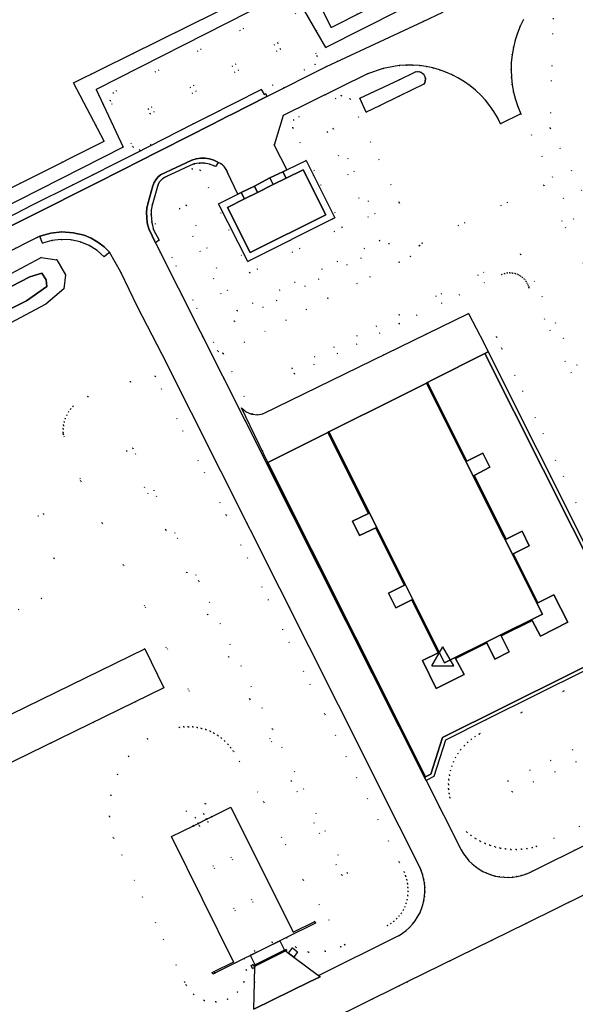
# Model space of a CAD drawing. Header units: metres. Extents: x 174791 to 179073, y 406431 to 409043.
# Tile 207 of 256: x 176948 to 177024, y 408497 to 408632. Entities that reach past the tile are written whole.
import ezdxf

# ---------------------------------------------------------------- set-up
doc = ezdxf.new("R2010")
doc.units = ezdxf.units.M
doc.linetypes.add('DOT', pattern=[6.35, 0, -6.35])
doc.layers.get('0').update_dxf_attribs({"color": 254})
for name, color, linetype in [('meetpunt_NAP-meting', 254, 'Continuous'), ('ondersteunendwaterdeel_oever_slootkant', 254, 'Continuous'), ('panden', 254, 'Continuous'), ('panden_ondergronds', 254, 'Continuous'), ('terreindeelbegroeid', 254, 'DOT'), ('terreindeelonbegroeid', 254, 'DOT'), ('waterdeel', 254, 'Continuous'), ('wegdeel_molgoot', 254, 'Continuous'), ('wegdeel_opstelplaats', 254, 'Continuous'), ('wegdeel_rijbaan', 254, 'Continuous'), ('wegdeel_voetpad', 254, 'Continuous')]:
    doc.layers.add(name, color=color, linetype=linetype)
doc.styles.add('MONOTXT', font='monotxt', dxfattribs={"height": 0.2})

# ---------------------------------------------------------------- blocks, each defined once
blk = doc.blocks.new('092')
at = {"color": 0, "linetype": 'Continuous'}
for p, q in [((-1.5, -0.862), (0, 1.732)), ((1.5, -0.862), (0, 1.732)), ((-1.5, -0.862), (1.5, -0.862))]:
    blk.add_line(p, q, dxfattribs=at)
at = {"color": 0, "linetype": 'Continuous', "style": 'MONOTXT', "width": 0.76}
blk.add_attdef('TAG00', (2, 3), '', height=2.5, dxfattribs=at)

msp = doc.modelspace()

# ---------------------------------------------------------------- linework, layer by layer
at = {"layer": 'ondersteunendwaterdeel_oever_slootkant'}
for points in [[(176888.577, 408567.987, 0), (176917.674, 408582.414, 0), (176939.273, 408593.039, 0), (176950.955, 408599.283, 0), (176953.11, 408598.956, 0), (176954.304, 408596.899, 0), (176954.075, 408594.958, 0), (176951.606, 408592.888, 0), (176934.839, 408583.985, 0), (176915.855, 408574.279, 0), (176891.654, 408562.539, 0), (176890.161, 408563.267, 0), (176888.479, 408566.472, 0)], [(176890.35, 408567.056, 0), (176890.798, 408566.051, 0), (176892.201, 408565.175, 0), (176915.737, 408576.653, 0), (176932.516, 408585.146, 0), (176948.944, 408593.342, 0), (176951.712, 408595.282, 0), (176951.658, 408596.212, 0), (176951.065, 408597.106, 0), (176949.42, 408596.636, 0), (176918.5, 408580.645, 0)]]:
    msp.add_polyline3d(points, close=True, dxfattribs=at)
at = {"layer": 'panden'}
for points in [[(176980.598, 408608.186, 0), (176982.738, 408609.254, 0), (176984.531, 408610.149, 0), (176986.842, 408611.302, 0), (176989.943, 408605.099, 0), (176979.602, 408599.939, 0), (176976.501, 408606.142, 0), (176978.812, 408607.295, 0)], [(177000, 408580.166, 0), (177003.774, 408582.055, 0), (177019.639, 408550.423, 0), (177006.238, 408543.711, 0), (177000, 408556.134, 0), (176990.365, 408575.369, 0)]]:
    msp.add_polyline3d(points, close=True, dxfattribs=at)
at = {"layer": 'panden_ondergronds'}
msp.add_polyline3d([(176976.965, 408523.973, 0), (176985.483, 408506.822, 0), (176988.439, 408508.29, 0), (176988.55, 408508.066, 0), (176984.553, 408506.082, 0), (176983.663, 408505.64, 0), (176979.66, 408503.65, 0), (176978.774, 408503.21, 0), (176974.489, 408501.082, 0), (176974.378, 408501.306, 0), (176974.654, 408501.443, 0), (176977.333, 408502.774, 0), (176977.328, 408502.784, 0), (176968.815, 408519.925, 0), (176971.813, 408521.414, 0), (176972.45, 408521.731, 0), (176973.619, 408522.311, 0), (176974.308, 408522.653, 0)], close=True, dxfattribs=at)
at = {"layer": 'terreindeelbegroeid'}
for points in [[(177000, 408635.549, 0), (176990.699, 408630.766, 0), (176986.704, 408638.713, 0), (176955.403, 408623.183, 0), (176959.596, 408615.208, 0), (176938.185, 408604.492, 0), (176937.022, 408603.905, 0), (176927.607, 408622.572, 0), (176896.548, 408607.164, 0), (176905.448, 408588.364, 0), (176904.057, 408587.706, 0), (176883.037, 408577.257, 0), (176867.159, 408570.317, 0), (176856.864, 408590.033, 0), (176871.412, 408597.476, 0), (176861.713, 408616.827, 0), (176861.956, 408616.949, 0), (176946.316, 408659.355, 0)], [(176939.21, 408602.765, 0), (176962.208, 408614.386, 0), (176958.475, 408622.289, 0), (176985.406, 408636.004, 0), (176989.971, 408628.059, 0), (177000, 408633.107, 0)], [(176984.446, 408633.492, 0), (176960.801, 408621.851, 0), (176960.408, 408620.801, 0), (176963.51, 408614.415, 0), (176964.453, 408613.992, 0), (176971.778, 408617.565, 0), (176963.831, 408613.54, 0), (176955.309, 408609.25, 0), (176949.791, 408606.472, 0), (176942.395, 408602.697, 0)], [(177006.005, 408632.888, 0), (177003.277, 408631.615, 0), (176990.033, 408625.435, 0), (176981.869, 408621.346, 0), (176981.72, 408621.713, 0), (176981.526, 408621.629, 0), (176981.2, 408622.161, 0), (176988.508, 408625.726, 0), (176988.764, 408626.853, 0), (176985.639, 408633.073, 0)], [(177058.685, 408535.304, 0), (177016.67, 408618.976, 0), (177016.267, 408619.94, 0), (177015.94, 408620.914, 0), (177015.682, 408621.91, 0), (177015.495, 408622.921, 0), (177015.381, 408623.943, 0), (177015.339, 408624.97, 0), (177015.37, 408625.998, 0), (177015.474, 408627.021, 0), (177015.65, 408628.034, 0), (177015.898, 408629.032, 0), (177016.215, 408630.009, 0), (177016.6, 408630.96, 0), (177017.052, 408631.882, 0)], [(177071.559, 408516.311, 0), (177020.677, 408616.992, 0), (177021.121, 408632.048, 0)], [(177021.121, 408632.048, 0), (177020.677, 408616.992, 0), (177071.559, 408516.311, 0)], [(177028.205, 408592.692, 0), (177019.809, 408609.17, 0), (177003.139, 408601.258, 0), (177002.8, 408600.867, 0), (177000, 408606.795, 0), (176993.291, 408620.995, 0), (176992.062, 408621.482, 0), (176985.529, 408618.139, 0), (176985.441, 408617.029, 0), (176992.196, 408603.364, 0), (176979.537, 408597.153, 0), (176972.737, 408611.23, 0), (176971.636, 408611.441, 0), (176966.906, 408609.004, 0), (176966.992, 408609.297, 0), (176967.145, 408609.58, 0), (176967.34, 408609.835, 0), (176967.573, 408610.058, 0), (176967.837, 408610.241, 0), (176968.126, 408610.381, 0), (176971.894, 408612.109, 0), (176972.608, 408612.218, 0), (176973.33, 408612.204, 0), (176974.039, 408612.068, 0), (176974.525, 408611.899, 0), (176974.888, 408611.726, 0), (176974.909, 408611.765, 0), (176975.19, 408612.296, 0), (176975.216, 408612.284, 0), (176975.51, 408612.137, 0), (176975.779, 408611.948, 0), (176976.017, 408611.722, 0), (176976.218, 408611.462, 0), (176976.378, 408611.175, 0), (176976.493, 408610.927, 0), (176977.889, 408607.935, 0), (176975.257, 408606.641, 0), (176979.264, 408598.731, 0), (176991.19, 408604.687, 0), (176987.254, 408612.584, 0), (176984.608, 408611.287, 0), (176982.867, 408614.669, 0), (176984.092, 408618.712, 0), (176995.687, 408624.446, 0), (176997.797, 408625.19, 0), (177000, 408625.583, 0), (177000.929, 408625.642, 0), (177001.86, 408625.637, 0), (177002.788, 408625.57, 0), (177003.71, 408625.441, 0), (177004.621, 408625.25, 0), (177005.517, 408624.999, 0), (177006.394, 408624.688, 0), (177007.278, 408624.304, 0), (177008.133, 408623.861, 0), (177008.955, 408623.359, 0), (177009.74, 408622.801, 0), (177010.484, 408622.19, 0), (177011.184, 408621.529, 0), (177011.836, 408620.821, 0), (177012.438, 408620.069, 0), (177012.986, 408619.277, 0), (177013.478, 408618.449, 0), (177013.911, 408617.589, 0), (177016.67, 408618.976, 0), (177058.685, 408535.304, 0), (177017.918, 408515.018, 0), (177017.359, 408514.782, 0), (177016.782, 408514.594, 0), (177016.192, 408514.456, 0), (177015.591, 408514.367, 0), (177014.986, 408514.329, 0), (177014.379, 408514.342, 0), (177013.776, 408514.406, 0), (177013.18, 408514.521, 0), (177012.596, 408514.685, 0), (177012.028, 408514.897, 0), (177011.48, 408515.157, 0), (177010.955, 408515.461, 0), (177010.458, 408515.809, 0), (177009.992, 408516.197, 0), (177009.56, 408516.623, 0), (177009.165, 408517.083, 0), (177008.81, 408517.576, 0), (177008.498, 408518.096, 0), (177003.704, 408527.6, 0), (177004.766, 408528.14, 0), (177006.354, 408533.14, 0), (177011.875, 408535.909, 0), (177032.365, 408546.12, 0), (177012.204, 408586.327, 0), (177011.606, 408587.561, 0), (177013.336, 408588.4, 0), (177014.093, 408586.822, 0), (177024.272, 408565.607, 0)], [(177024.272, 408565.607, 0), (177014.093, 408586.822, 0), (177013.336, 408588.4, 0), (177011.606, 408587.561, 0), (177009.515, 408591.588, 0), (176981.346, 408577.829, 0), (176980.552, 408577.709, 0), (176979.959, 408577.789, 0), (176975.873, 408586.12, 0), (176990.243, 408593.694, 0), (177000, 408598.633, 0), (177001.542, 408599.413, 0), (177002.8, 408600.867, 0), (177003.139, 408601.258, 0), (177019.809, 408609.17, 0), (177028.205, 408592.692, 0)], [(176941.706, 408597.62, 0), (176950.404, 408602.033, 0), (176950.792, 408602.18, 0), (176950.883, 408601.94, 0), (176951.144, 408601.257, 0), (176951.152, 408601.237, 0), (176952.415, 408601.599, 0), (176953.719, 408601.754, 0), (176955.031, 408601.697, 0), (176956.317, 408601.43, 0), (176957.518, 408600.935, 0), (176958.615, 408600.242, 0), (176959.578, 408599.37, 0), (176960.197, 408599.875, 0), (176960.341, 408599.993, 0), (176961.872, 408597.247, 0), (176964.172, 408592.501, 0), (176967.527, 408585.96, 0), (176991.688, 408537.925, 0), (177000, 408521.353, 0), (177002.869, 408515.625, 0), (177002.991, 408515.346, 0), (177003.199, 408514.775, 0), (177003.359, 408514.188, 0), (177003.468, 408513.59, 0), (177003.527, 408512.985, 0), (177003.534, 408512.377, 0), (177003.491, 408511.771, 0), (177003.397, 408511.17, 0), (177003.252, 408510.58, 0), (177003.059, 408510.003, 0), (177002.818, 408509.445, 0), (177002.53, 408508.909, 0), (177002.199, 408508.4, 0), (177001.826, 408507.92, 0), (177001.414, 408507.473, 0), (177000.966, 408507.062, 0), (177000.485, 408506.69, 0), (177000, 408506.376, 0), (176999.709, 408506.211, 0), (176988.939, 408500.899, 0), (176985.555, 408503.416, 0), (176986.092, 408504.138, 0), (176985.37, 408504.675, 0), (176984.833, 408503.953, 0), (176984.432, 408504.252, 0), (176984.612, 408504.341, 0), (176984.538, 408504.466, 0), (176984.297, 408504.346, 0), (176983.663, 408505.64, 0), (176984.553, 408506.082, 0), (176985.845, 408504.759, 0), (176987.567, 408504.081, 0), (176989.867, 408504.21, 0), (176992.008, 408504.837, 0), (176992.57, 408505.09, 0), (176998.416, 408507.736, 0), (176998.865, 408508.009, 0), (176999.286, 408508.324, 0), (176999.675, 408508.678, 0), (177000, 408509.033, 0), (177000.306, 408509.434, 0), (177000.58, 408509.871, 0), (177000.793, 408510.306, 0), (177000.961, 408510.76, 0), (177001.09, 408511.269, 0), (177001.179, 408511.826, 0), (177001.218, 408512.39, 0), (177001.208, 408512.937, 0), (177001.149, 408513.475, 0), (177001.043, 408514.005, 0), (177000.89, 408514.524, 0), (177000.691, 408515.028, 0), (177000, 408516.414, 0), (176989.82, 408536.702, 0), (176976.306, 408563.961, 0), (176966.569, 408582.992, 0), (176963.206, 408582.256, 0), (176957.365, 408580.213, 0), (176955.309, 408578.873, 0), (176954.986, 408578.504, 0), (176954.702, 408578.104, 0), (176954.46, 408577.677, 0), (176954.264, 408577.227, 0), (176954.116, 408576.76, 0), (176954.016, 408576.279, 0), (176953.966, 408575.791, 0), (176953.967, 408575.301, 0), (176953.986, 408575.056, 0), (176956.401, 408568.604, 0), (176962.243, 408557.125, 0), (176974.099, 408534.348, 0), (176973.515, 408534.578, 0), (176972.93, 408534.754, 0), (176972.331, 408534.881, 0), (176971.725, 408534.958, 0), (176971.114, 408534.983, 0), (176970.503, 408534.958, 0), (176969.896, 408534.882, 0), (176965.512, 408533.336, 0), (176962.949, 408530.937, 0), (176961.397, 408528.424, 0), (176960.501, 408525.61, 0), (176960.316, 408522.662, 0), (176960.853, 408519.758, 0), (176970.606, 408500, 0), (176970.823, 408499.56, 0), (176971.855, 408498.288, 0), (176973.282, 408497.484, 0), (176974.904, 408497.259, 0), (176976.496, 408497.646, 0), (176977.85, 408498.606, 0), (176978.75, 408500, 0), (176979.067, 408501.606, 0), (176978.774, 408503.21, 0), (176978.773, 408503.217, 0), (176979.658, 408503.655, 0), (176979.66, 408503.65, 0), (176980.267, 408502.357, 0), (176980.068, 408502.259, 0), (176979.993, 408502.413, 0), (176979.711, 408502.267, 0), (176979.919, 408501.833, 0), (176980.227, 408501.994, 0), (176980.134, 408502.128, 0), (176980.238, 408502.179, 0), (176980.188, 408500, 0), (176980.104, 408496.267, 0)], [(177030.29, 408572.993, 0), (177016.609, 408599.735, 0), (177000, 408591.432, 0), (176985.307, 408584.087, 0), (176985.684, 408583.33, 0), (177000, 408590.206, 0), (177014.067, 408596.959, 0), (177014.421, 408597.08, 0), (177014.789, 408597.152, 0), (177015.163, 408597.173, 0), (177015.536, 408597.143, 0), (177015.902, 408597.063, 0), (177016.253, 408596.934, 0), (177016.584, 408596.758, 0), (177016.888, 408596.54, 0), (177017.16, 408596.282, 0), (177017.394, 408595.989, 0), (177017.586, 408595.668, 0), (177017.732, 408595.323, 0), (177017.788, 408595.144, 0), (177042.826, 408544.513, 0)], [(177042.826, 408544.513, 0), (177017.788, 408595.144, 0), (177017.732, 408595.323, 0), (177017.586, 408595.668, 0), (177017.394, 408595.989, 0), (177017.16, 408596.282, 0), (177016.888, 408596.54, 0), (177016.584, 408596.758, 0), (177016.253, 408596.934, 0), (177015.902, 408597.063, 0), (177015.536, 408597.143, 0), (177015.163, 408597.173, 0), (177014.789, 408597.152, 0), (177014.421, 408597.08, 0), (177014.067, 408596.959, 0), (177000, 408590.206, 0), (176985.684, 408583.33, 0), (176985.307, 408584.087, 0), (177000, 408591.432, 0), (177016.609, 408599.735, 0), (177030.29, 408572.993, 0)], [(176934.907, 408524.262, 0), (176967.763, 408540.291, 0), (176965.178, 408545.651, 0), (176888.004, 408507.969, 0)], [(177044.627, 408530.652, 0), (177018.842, 408518.576, 0), (177018.222, 408518.415, 0), (177017.503, 408518.277, 0), (177016.776, 408518.189, 0), (177016.045, 408518.153, 0), (177015.313, 408518.168, 0), (177014.584, 408518.234, 0), (177013.862, 408518.351, 0), (177013.149, 408518.517, 0), (177012.449, 408518.734, 0), (177011.767, 408518.998, 0), (177011.104, 408519.31, 0), (177010.465, 408519.667, 0), (177009.853, 408520.068, 0), (177009.27, 408520.511, 0), (177006.947, 408525.269, 0), (177006.851, 408525.817, 0), (177006.787, 408526.449, 0), (177006.775, 408527.085, 0), (177006.812, 408527.719, 0), (177006.9, 408528.349, 0), (177007.038, 408528.97, 0), (177007.224, 408529.577, 0), (177007.458, 408530.168, 0), (177007.738, 408530.739, 0), (177008.062, 408531.286, 0), (177008.429, 408531.805, 0), (177008.943, 408532.411, 0), (177009.396, 408532.856, 0), (177009.883, 408533.265, 0), (177010.401, 408533.634, 0), (177010.947, 408533.96, 0), (177034.124, 408545.727, 0)], [(177034.124, 408545.727, 0), (177010.947, 408533.96, 0), (177010.401, 408533.634, 0), (177009.883, 408533.265, 0), (177009.396, 408532.856, 0), (177008.943, 408532.411, 0), (177008.429, 408531.805, 0), (177008.062, 408531.286, 0), (177007.738, 408530.739, 0), (177007.458, 408530.168, 0), (177007.224, 408529.577, 0), (177007.038, 408528.97, 0), (177006.9, 408528.349, 0), (177006.812, 408527.719, 0), (177006.775, 408527.085, 0), (177006.787, 408526.449, 0), (177006.851, 408525.817, 0), (177006.947, 408525.269, 0), (177009.27, 408520.511, 0), (177009.853, 408520.068, 0), (177010.465, 408519.667, 0), (177011.104, 408519.31, 0), (177011.767, 408518.998, 0), (177012.449, 408518.734, 0), (177013.149, 408518.517, 0), (177013.862, 408518.351, 0), (177014.584, 408518.234, 0), (177015.313, 408518.168, 0), (177016.045, 408518.153, 0), (177016.776, 408518.189, 0), (177017.503, 408518.277, 0), (177018.222, 408518.415, 0), (177018.842, 408518.576, 0), (177044.627, 408530.652, 0)], [(177029.606, 408534.599, 0), (177014.904, 408527.57, 0), (177015.504, 408526.057, 0), (177030.098, 408532.912, 0)], [(177030.098, 408532.912, 0), (177015.504, 408526.057, 0), (177014.904, 408527.57, 0), (177029.606, 408534.599, 0)], [(176990.499, 408494.776, 0), (177000, 408499.453, 0), (177001.111, 408500, 0), (177017.422, 408508.029, 0), (177050.281, 408524.264, 0)]]:
    msp.add_polyline3d(points, dxfattribs=at)
for points in [[(176985.639, 408633.073, 0), (176988.764, 408626.853, 0), (176988.508, 408625.726, 0), (176981.2, 408622.161, 0), (176981.119, 408622.291, 0), (176973.883, 408618.631, 0), (176971.778, 408617.565, 0), (176964.453, 408613.992, 0), (176963.51, 408614.415, 0), (176960.408, 408620.801, 0), (176960.801, 408621.851, 0), (176984.446, 408633.492, 0)], [(176965.887, 408618.937, 0), (176965.627, 408619.643, 0), (176983.365, 408628.667, 0), (176983.764, 408627.82, 0)], [(176965.627, 408619.643, 0), (176965.887, 408618.937, 0), (176983.764, 408627.82, 0), (176983.365, 408628.667, 0)], [(177000, 408623.636, 0), (176994.632, 408621.09, 0), (176995.494, 408619.178, 0), (176997.304, 408620.063, 0), (177000, 408621.383, 0), (177003.379, 408623.036, 0), (177003.508, 408623.255, 0), (177003.581, 408623.498, 0), (177003.595, 408623.752, 0), (177003.547, 408624.001, 0), (177003.442, 408624.233, 0), (177003.272, 408624.446, 0), (177003.052, 408624.608, 0), (177002.799, 408624.71, 0), (177002.528, 408624.743, 0), (177002.257, 408624.706, 0)], [(176993.291, 408620.995, 0), (177000, 408606.795, 0), (177002.8, 408600.867, 0), (177001.542, 408599.413, 0), (177000, 408598.633, 0), (176990.243, 408593.694, 0), (176975.873, 408586.12, 0), (176975.15, 408586.443, 0), (176966.019, 408605.102, 0), (176966.048, 408605.756, 0), (176966.152, 408606.447, 0), (176966.906, 408609.004, 0), (176971.636, 408611.441, 0), (176972.737, 408611.23, 0), (176979.537, 408597.153, 0), (176992.196, 408603.364, 0), (176985.441, 408617.029, 0), (176985.529, 408618.139, 0), (176992.062, 408621.482, 0)], [(176997.339, 408601.554, 0), (176977.826, 408591.972, 0), (176970.808, 408606.431, 0), (176969.888, 408605.996, 0), (176977.441, 408590.499, 0), (176998.656, 408601.15, 0), (176990.954, 408616.934, 0), (176990.13, 408616.503, 0)], [(176970.808, 408606.431, 0), (176977.826, 408591.972, 0), (176997.339, 408601.554, 0), (176990.13, 408616.503, 0), (176990.954, 408616.934, 0), (176998.656, 408601.15, 0), (176977.441, 408590.499, 0), (176969.888, 408605.996, 0)], [(176975.873, 408586.12, 0), (176979.959, 408577.789, 0), (176979.757, 408577.817, 0), (176979.023, 408578.142, 0), (176978.409, 408578.66, 0), (176982.017, 408571.201, 0), (176981.819, 408571.086, 0), (176966.715, 408601.105, 0), (176966.634, 408601.294, 0), (176967.147, 408601.64, 0), (176966.368, 408603.07, 0), (176966.111, 408604.072, 0), (176966.019, 408605.102, 0), (176975.15, 408586.443, 0)], [(176917.674, 408582.414, 0), (176888.577, 408567.987, 0), (176888.479, 408566.472, 0), (176890.161, 408563.267, 0), (176891.654, 408562.539, 0), (176915.855, 408574.279, 0), (176934.839, 408583.985, 0), (176951.606, 408592.888, 0), (176954.075, 408594.958, 0), (176954.304, 408596.899, 0), (176953.11, 408598.956, 0), (176950.955, 408599.283, 0), (176939.273, 408593.039, 0)], [(176992.57, 408505.09, 0), (176986.85, 408513.991, 0), (176981.473, 408524.629, 0), (176977.289, 408531.608, 0), (176976.938, 408532.108, 0), (176976.546, 408532.578, 0), (176976.116, 408533.013, 0), (176975.652, 408533.411, 0), (176975.156, 408533.768, 0), (176974.632, 408534.084, 0), (176974.099, 408534.348, 0), (176962.243, 408557.125, 0), (176956.401, 408568.604, 0), (176953.986, 408575.056, 0), (176953.967, 408575.301, 0), (176953.966, 408575.791, 0), (176954.016, 408576.279, 0), (176954.116, 408576.76, 0), (176954.264, 408577.227, 0), (176954.46, 408577.677, 0), (176954.702, 408578.104, 0), (176954.986, 408578.504, 0), (176955.309, 408578.873, 0), (176957.365, 408580.213, 0), (176963.206, 408582.256, 0), (176966.569, 408582.992, 0), (176976.306, 408563.961, 0), (176989.82, 408536.702, 0), (177000, 408516.414, 0), (177000.691, 408515.028, 0), (177000.89, 408514.524, 0), (177001.043, 408514.005, 0), (177001.149, 408513.475, 0), (177001.208, 408512.937, 0), (177001.218, 408512.39, 0), (177001.179, 408511.826, 0), (177001.09, 408511.269, 0), (177000.961, 408510.76, 0), (177000.793, 408510.306, 0), (177000.58, 408509.871, 0), (177000.306, 408509.434, 0), (177000, 408509.033, 0), (176999.675, 408508.678, 0), (176999.286, 408508.324, 0), (176998.865, 408508.009, 0), (176998.416, 408507.736, 0)], [(176979.536, 408538.747, 0), (176985.274, 408527.539, 0), (176992.153, 408514.62, 0), (176992.907, 408514.916, 0), (176982.649, 408534.626, 0), (176972.564, 408554.938, 0), (176963.497, 408573.149, 0), (176962.667, 408572.787, 0), (176968.025, 408561.937, 0)], [(176979.536, 408538.747, 0), (176968.025, 408561.937, 0), (176962.667, 408572.787, 0), (176963.497, 408573.149, 0), (176972.564, 408554.938, 0), (176982.649, 408534.626, 0), (176992.907, 408514.916, 0), (176992.153, 408514.62, 0), (176985.274, 408527.539, 0)], [(176882.676, 408520.298, 0), (176918.573, 408537.516, 0), (176951.022, 408552.532, 0), (176952.722, 408558.034, 0), (176951.269, 408564.152, 0), (176926.425, 408554.599, 0), (176896.116, 408536.523, 0), (176879.991, 408527.169, 0)], [(176882.676, 408520.298, 0), (176879.991, 408527.169, 0), (176896.116, 408536.523, 0), (176926.425, 408554.599, 0), (176951.269, 408564.152, 0), (176952.722, 408558.034, 0), (176951.022, 408552.532, 0), (176918.573, 408537.516, 0)], [(176974.099, 408534.348, 0), (176974.632, 408534.084, 0), (176975.156, 408533.768, 0), (176975.652, 408533.411, 0), (176976.116, 408533.013, 0), (176976.546, 408532.578, 0), (176976.938, 408532.108, 0), (176977.289, 408531.608, 0), (176981.473, 408524.629, 0), (176986.85, 408513.991, 0), (176992.57, 408505.09, 0), (176992.008, 408504.837, 0), (176989.867, 408504.21, 0), (176987.567, 408504.081, 0), (176985.845, 408504.759, 0), (176984.553, 408506.082, 0), (176988.55, 408508.066, 0), (176988.43, 408508.276, 0), (176982.614, 408505.399, 0), (176974.309, 408522.654, 0), (176973.45, 408524.437, 0), (176970.825, 408523.429, 0), (176971.813, 408521.414, 0), (176980.245, 408504.227, 0), (176977.328, 408502.784, 0), (176974.647, 408501.457, 0), (176974.654, 408501.443, 0), (176974.764, 408501.228, 0), (176978.773, 408503.217, 0), (176978.774, 408503.21, 0), (176979.067, 408501.606, 0), (176978.75, 408500, 0), (176977.85, 408498.606, 0), (176976.496, 408497.646, 0), (176974.904, 408497.259, 0), (176973.282, 408497.484, 0), (176971.855, 408498.288, 0), (176970.823, 408499.56, 0), (176970.606, 408500, 0), (176960.853, 408519.758, 0), (176960.316, 408522.662, 0), (176960.501, 408525.61, 0), (176961.397, 408528.424, 0), (176962.949, 408530.937, 0), (176965.512, 408533.336, 0), (176969.896, 408534.882, 0), (176970.503, 408534.958, 0), (176971.114, 408534.983, 0), (176971.725, 408534.958, 0), (176972.331, 408534.881, 0), (176972.93, 408534.754, 0), (176973.515, 408534.578, 0)], [(176984.553, 408506.082, 0), (176983.663, 408505.64, 0), (176979.658, 408503.655, 0), (176978.773, 408503.217, 0), (176974.764, 408501.228, 0), (176974.654, 408501.443, 0), (176974.647, 408501.457, 0), (176977.328, 408502.784, 0), (176980.245, 408504.227, 0), (176971.813, 408521.414, 0), (176970.825, 408523.429, 0), (176973.45, 408524.437, 0), (176974.309, 408522.654, 0), (176982.614, 408505.399, 0), (176988.43, 408508.276, 0), (176988.55, 408508.066, 0)], [(176973.821, 408521.887, 0), (176973.619, 408522.311, 0), (176973.262, 408523.057, 0), (176972.072, 408522.522, 0), (176972.45, 408521.731, 0), (176972.631, 408521.352, 0)]]:
    msp.add_polyline3d(points, close=True, dxfattribs=at)
at = {"layer": 'terreindeelonbegroeid'}
msp.add_polyline3d([(176973.821, 408521.887, 0), (176972.631, 408521.352, 0), (176972.45, 408521.731, 0), (176972.072, 408522.522, 0), (176973.262, 408523.057, 0), (176973.619, 408522.311, 0)], close=True, dxfattribs=at)
at = {"layer": 'waterdeel'}
for points in [[(177000, 408633.107, 0), (176989.971, 408628.059, 0), (176985.406, 408636.004, 0), (176958.475, 408622.289, 0), (176962.208, 408614.386, 0), (176939.21, 408602.765, 0), (176938.185, 408604.492, 0), (176959.596, 408615.208, 0), (176955.403, 408623.183, 0), (176986.704, 408638.713, 0), (176990.699, 408630.766, 0), (177000, 408635.549, 0), (177006.877, 408639.086, 0), (177012.228, 408642.272, 0), (177013.086, 408640.831, 0), (177005.31, 408635.78, 0)], [(176997.304, 408620.063, 0), (176995.494, 408619.178, 0), (176994.632, 408621.09, 0), (177000, 408623.636, 0), (177002.257, 408624.706, 0), (177002.528, 408624.743, 0), (177002.799, 408624.71, 0), (177003.052, 408624.608, 0), (177003.272, 408624.446, 0), (177003.442, 408624.233, 0), (177003.547, 408624.001, 0), (177003.595, 408623.752, 0), (177003.581, 408623.498, 0), (177003.508, 408623.255, 0), (177003.379, 408623.036, 0), (177000, 408621.383, 0)], [(176890.35, 408567.056, 0), (176918.5, 408580.645, 0), (176949.42, 408596.636, 0), (176951.065, 408597.106, 0), (176951.658, 408596.212, 0), (176951.712, 408595.282, 0), (176948.944, 408593.342, 0), (176932.516, 408585.146, 0), (176915.737, 408576.653, 0), (176892.201, 408565.175, 0), (176890.798, 408566.051, 0)]]:
    msp.add_polyline3d(points, close=True, dxfattribs=at)
at = {"layer": 'wegdeel_molgoot'}
for points in [[(177004.766, 408528.14, 0), (177003.704, 408527.6, 0), (177003.487, 408528.031, 0), (177003.608, 408528.106, 0), (177004.356, 408528.479, 0), (177005.939, 408533.498, 0), (177031.728, 408546.352, 0), (177011.765, 408586.096, 0), (177012.204, 408586.327, 0), (177032.365, 408546.12, 0), (177011.875, 408535.909, 0), (177006.354, 408533.14, 0)], [(177003.608, 408528.106, 0), (177003.487, 408528.031, 0), (177000, 408534.96, 0), (176981.819, 408571.086, 0), (176982.017, 408571.201, 0), (177000, 408535.307, 0)], [(176980.267, 408502.357, 0), (176980.238, 408502.179, 0), (176980.134, 408502.128, 0), (176980.227, 408501.994, 0), (176979.919, 408501.833, 0), (176979.711, 408502.267, 0), (176979.993, 408502.413, 0), (176980.068, 408502.259, 0)]]:
    msp.add_polyline3d(points, close=True, dxfattribs=at)
at = {"layer": 'wegdeel_opstelplaats'}
for points in [[(177011.606, 408587.561, 0), (177012.204, 408586.327, 0), (177011.765, 408586.096, 0), (177004.575, 408582.498, 0), (177003.9, 408582.14, 0), (177003.774, 408582.055, 0), (177000, 408580.166, 0), (176990.365, 408575.369, 0), (176990.227, 408575.3, 0), (176982.017, 408571.201, 0), (176978.409, 408578.66, 0), (176979.023, 408578.142, 0), (176979.757, 408577.817, 0), (176979.959, 408577.789, 0), (176980.552, 408577.709, 0), (176981.346, 408577.829, 0), (177009.515, 408591.588, 0)], [(177003.608, 408528.106, 0), (177000, 408535.307, 0), (176982.017, 408571.201, 0), (176990.227, 408575.3, 0), (176995.784, 408564.216, 0), (176993.598, 408563.138, 0), (176994.587, 408561.159, 0), (176996.787, 408562.213, 0), (177000, 408555.813, 0), (177000.731, 408554.357, 0), (177000, 408553.995, 0), (176998.545, 408553.274, 0), (176999.53, 408551.274, 0), (177000, 408551.507, 0), (177001.733, 408552.365, 0), (177005.344, 408545.119, 0), (177003.199, 408544.031, 0), (177005.061, 408540.222, 0), (177008.892, 408542.149, 0), (177007.746, 408544.306, 0), (177012.001, 408546.45, 0), (177013.115, 408544.242, 0), (177015.099, 408545.239, 0), (177013.999, 408547.434, 0), (177018.229, 408549.532, 0), (177019.355, 408547.38, 0), (177023.112, 408549.324, 0), (177021.185, 408553.069, 0), (177019.016, 408551.97, 0), (177015.644, 408558.684, 0), (177017.823, 408559.776, 0), (177016.839, 408561.763, 0), (177014.657, 408560.689, 0), (177010.283, 408569.417, 0), (177012.449, 408570.53, 0), (177011.456, 408572.48, 0), (177009.29, 408571.378, 0), (177003.9, 408582.14, 0), (177004.575, 408582.498, 0), (177011.765, 408586.096, 0), (177031.728, 408546.352, 0), (177005.939, 408533.498, 0), (177004.356, 408528.479, 0)], [(176985.555, 408503.416, 0), (176984.833, 408503.953, 0), (176985.37, 408504.675, 0), (176986.092, 408504.138, 0)]]:
    msp.add_polyline3d(points, close=True, dxfattribs=at)
at = {"layer": 'wegdeel_rijbaan'}
for points in [[(176946.131, 408603.229, 0), (176950.054, 408605.214, 0), (176957.96, 408609.205, 0), (176962.556, 408611.524, 0), (176963.956, 408612.231, 0), (176974.417, 408617.545, 0), (176976.52, 408618.618, 0), (176977.021, 408618.874, 0), (176981.869, 408621.346, 0), (176990.033, 408625.435, 0), (177003.277, 408631.615, 0), (177006.005, 408632.888, 0)], [(177017.052, 408631.882, 0), (177016.6, 408630.96, 0), (177016.215, 408630.009, 0), (177015.898, 408629.032, 0), (177015.65, 408628.034, 0), (177015.474, 408627.021, 0), (177015.37, 408625.998, 0), (177015.339, 408624.97, 0), (177015.381, 408623.943, 0), (177015.495, 408622.921, 0), (177015.682, 408621.91, 0), (177015.94, 408620.914, 0), (177016.267, 408619.94, 0), (177016.67, 408618.976, 0), (177013.911, 408617.589, 0), (177013.478, 408618.449, 0), (177012.986, 408619.277, 0), (177012.438, 408620.069, 0), (177011.836, 408620.821, 0), (177011.184, 408621.529, 0), (177010.484, 408622.19, 0), (177009.74, 408622.801, 0), (177008.955, 408623.359, 0), (177008.133, 408623.861, 0), (177007.278, 408624.304, 0), (177006.394, 408624.688, 0), (177005.517, 408624.999, 0), (177004.621, 408625.25, 0), (177003.71, 408625.441, 0), (177002.788, 408625.57, 0), (177001.86, 408625.637, 0), (177000.929, 408625.642, 0), (177000, 408625.583, 0), (176997.797, 408625.19, 0), (176995.687, 408624.446, 0), (176984.092, 408618.712, 0), (176982.867, 408614.669, 0), (176984.608, 408611.287, 0), (176984.09, 408611.033, 0), (176982.282, 408610.169, 0), (176980.167, 408609.051, 0), (176978.374, 408608.174, 0), (176977.889, 408607.935, 0), (176976.493, 408610.927, 0), (176976.378, 408611.175, 0), (176976.218, 408611.462, 0), (176976.017, 408611.722, 0), (176975.779, 408611.948, 0), (176975.51, 408612.137, 0), (176975.216, 408612.284, 0), (176975.19, 408612.296, 0), (176975.152, 408612.317, 0), (176974.603, 408612.589, 0), (176974.019, 408612.777, 0), (176973.414, 408612.876, 0), (176972.801, 408612.884, 0), (176972.193, 408612.801, 0), (176971.605, 408612.629, 0), (176967.314, 408610.579, 0), (176966.961, 408610.283, 0), (176966.662, 408609.932, 0), (176966.427, 408609.535, 0), (176966.263, 408609.104, 0), (176965.563, 408606.636, 0), (176965.456, 408606.041, 0), (176965.404, 408605.438, 0), (176965.413, 408604.739, 0), (176965.495, 408604.044, 0), (176965.699, 408603.198, 0), (176966.607, 408601.276, 0), (176966.634, 408601.294, 0), (176966.715, 408601.105, 0), (176981.819, 408571.086, 0), (177000, 408534.96, 0), (177003.487, 408528.031, 0), (177003.704, 408527.6, 0), (177008.498, 408518.096, 0), (177008.81, 408517.576, 0), (177009.165, 408517.083, 0), (177009.56, 408516.623, 0), (177009.992, 408516.197, 0), (177010.458, 408515.809, 0), (177010.955, 408515.461, 0), (177011.48, 408515.157, 0), (177012.028, 408514.897, 0), (177012.596, 408514.685, 0), (177013.18, 408514.521, 0), (177013.776, 408514.406, 0), (177014.379, 408514.342, 0), (177014.986, 408514.329, 0), (177015.591, 408514.367, 0), (177016.192, 408514.456, 0), (177016.782, 408514.594, 0), (177017.359, 408514.782, 0), (177017.918, 408515.018, 0), (177058.685, 408535.304, 0)], [(176980.104, 408496.267, 0), (176987.718, 408500, 0), (176989.182, 408500.718, 0), (176988.939, 408500.899, 0), (176999.709, 408506.211, 0), (177000, 408506.376, 0), (177000.485, 408506.69, 0), (177000.966, 408507.062, 0), (177001.414, 408507.473, 0), (177001.826, 408507.92, 0), (177002.199, 408508.4, 0), (177002.53, 408508.909, 0), (177002.818, 408509.445, 0), (177003.059, 408510.003, 0), (177003.252, 408510.58, 0), (177003.397, 408511.17, 0), (177003.491, 408511.771, 0), (177003.534, 408512.377, 0), (177003.527, 408512.985, 0), (177003.468, 408513.59, 0), (177003.359, 408514.188, 0), (177003.199, 408514.775, 0), (177002.991, 408515.346, 0), (177002.869, 408515.625, 0), (177000, 408521.353, 0), (176991.688, 408537.925, 0), (176967.527, 408585.96, 0), (176964.172, 408592.501, 0), (176961.872, 408597.247, 0), (176960.341, 408599.993, 0), (176959.588, 408600.744, 0), (176958.742, 408601.389, 0), (176957.817, 408601.915, 0), (176956.831, 408602.314, 0), (176955.335, 408602.674, 0), (176953.8, 408602.772, 0), (176952.27, 408602.606, 0), (176950.792, 408602.18, 0), (176950.404, 408602.033, 0), (176941.706, 408597.62, 0)], [(177050.281, 408524.264, 0), (177017.422, 408508.029, 0), (177001.111, 408500, 0), (177000, 408499.453, 0), (176990.499, 408494.776, 0)]]:
    msp.add_polyline3d(points, dxfattribs=at)
for points in [[(176887.625, 408501.353, 0), (176885.821, 408506.162, 0), (176888.004, 408507.969, 0), (176965.178, 408545.651, 0), (176967.763, 408540.291, 0), (176934.907, 408524.262, 0), (176933.133, 408523.341, 0), (176918.831, 408516.373, 0)], [(176984.297, 408504.346, 0), (176980.267, 408502.357, 0), (176979.66, 408503.65, 0), (176979.658, 408503.655, 0), (176983.663, 408505.64, 0)], [(176984.833, 408503.953, 0), (176985.555, 408503.416, 0), (176988.939, 408500.899, 0), (176989.182, 408500.718, 0), (176987.718, 408500, 0), (176980.104, 408496.267, 0), (176980.188, 408500, 0), (176980.238, 408502.179, 0), (176984.432, 408504.252, 0)], [(176984.432, 408504.252, 0), (176980.238, 408502.179, 0), (176980.267, 408502.357, 0), (176984.297, 408504.346, 0), (176984.538, 408504.466, 0), (176984.612, 408504.341, 0)]]:
    msp.add_polyline3d(points, close=True, dxfattribs=at)
at = {"layer": 'wegdeel_voetpad'}
msp.add_polyline3d([(176942.395, 408602.697, 0), (176949.791, 408606.472, 0), (176955.309, 408609.25, 0), (176963.831, 408613.54, 0), (176971.778, 408617.565, 0), (176973.883, 408618.631, 0), (176981.119, 408622.291, 0), (176981.2, 408622.161, 0), (176981.526, 408621.629, 0), (176981.72, 408621.713, 0), (176981.869, 408621.346, 0), (176977.021, 408618.874, 0), (176976.52, 408618.618, 0), (176974.417, 408617.545, 0), (176963.956, 408612.231, 0), (176962.556, 408611.524, 0), (176957.96, 408609.205, 0), (176950.054, 408605.214, 0), (176946.131, 408603.229, 0)], dxfattribs=at)
for points in [[(176975.19, 408612.296, 0), (176974.909, 408611.765, 0), (176974.888, 408611.726, 0), (176974.525, 408611.899, 0), (176974.039, 408612.068, 0), (176973.33, 408612.204, 0), (176972.608, 408612.218, 0), (176971.894, 408612.109, 0), (176968.126, 408610.381, 0), (176967.837, 408610.241, 0), (176967.573, 408610.058, 0), (176967.34, 408609.835, 0), (176967.145, 408609.58, 0), (176966.992, 408609.297, 0), (176966.906, 408609.004, 0), (176966.152, 408606.447, 0), (176966.048, 408605.756, 0), (176966.019, 408605.102, 0), (176966.111, 408604.072, 0), (176966.368, 408603.07, 0), (176967.147, 408601.64, 0), (176966.634, 408601.294, 0), (176966.607, 408601.276, 0), (176965.699, 408603.198, 0), (176965.495, 408604.044, 0), (176965.413, 408604.739, 0), (176965.404, 408605.438, 0), (176965.456, 408606.041, 0), (176965.563, 408606.636, 0), (176966.263, 408609.104, 0), (176966.427, 408609.535, 0), (176966.662, 408609.932, 0), (176966.961, 408610.283, 0), (176967.314, 408610.579, 0), (176971.605, 408612.629, 0), (176972.193, 408612.801, 0), (176972.801, 408612.884, 0), (176973.414, 408612.876, 0), (176974.019, 408612.777, 0), (176974.603, 408612.589, 0), (176975.152, 408612.317, 0)], [(176977.889, 408607.935, 0), (176978.374, 408608.174, 0), (176978.812, 408607.295, 0), (176976.501, 408606.142, 0), (176979.602, 408599.939, 0), (176989.943, 408605.099, 0), (176986.842, 408611.302, 0), (176984.531, 408610.149, 0), (176984.09, 408611.033, 0), (176984.608, 408611.287, 0), (176987.254, 408612.584, 0), (176991.19, 408604.687, 0), (176979.264, 408598.731, 0), (176975.257, 408606.641, 0)], [(176982.738, 408609.254, 0), (176980.598, 408608.186, 0), (176980.167, 408609.051, 0), (176982.282, 408610.169, 0)], [(176984.531, 408610.149, 0), (176982.738, 408609.254, 0), (176982.282, 408610.169, 0), (176984.09, 408611.033, 0)], [(176980.598, 408608.186, 0), (176978.812, 408607.295, 0), (176978.374, 408608.174, 0), (176980.167, 408609.051, 0)], [(176957.817, 408601.915, 0), (176958.742, 408601.389, 0), (176959.588, 408600.744, 0), (176960.341, 408599.993, 0), (176960.197, 408599.875, 0), (176959.578, 408599.37, 0), (176958.615, 408600.242, 0), (176957.518, 408600.935, 0), (176956.317, 408601.43, 0), (176955.031, 408601.697, 0), (176953.719, 408601.754, 0), (176952.415, 408601.599, 0), (176951.152, 408601.237, 0), (176951.144, 408601.257, 0), (176950.883, 408601.94, 0), (176950.792, 408602.18, 0), (176952.27, 408602.606, 0), (176953.8, 408602.772, 0), (176955.335, 408602.674, 0), (176956.831, 408602.314, 0)], [(176990.227, 408575.3, 0), (176990.365, 408575.369, 0), (177000, 408556.134, 0), (177006.238, 408543.711, 0), (177019.639, 408550.423, 0), (177003.774, 408582.055, 0), (177003.9, 408582.14, 0), (177009.29, 408571.378, 0), (177011.456, 408572.48, 0), (177012.449, 408570.53, 0), (177010.283, 408569.417, 0), (177014.657, 408560.689, 0), (177016.839, 408561.763, 0), (177017.823, 408559.776, 0), (177015.644, 408558.684, 0), (177019.016, 408551.97, 0), (177021.185, 408553.069, 0), (177023.112, 408549.324, 0), (177019.355, 408547.38, 0), (177018.229, 408549.532, 0), (177013.999, 408547.434, 0), (177015.099, 408545.239, 0), (177013.115, 408544.242, 0), (177012.001, 408546.45, 0), (177007.746, 408544.306, 0), (177008.892, 408542.149, 0), (177005.061, 408540.222, 0), (177003.199, 408544.031, 0), (177005.344, 408545.119, 0), (177001.733, 408552.365, 0), (177000, 408551.507, 0), (176999.53, 408551.274, 0), (176998.545, 408553.274, 0), (177000, 408553.995, 0), (177000.731, 408554.357, 0), (177000, 408555.813, 0), (176996.787, 408562.213, 0), (176994.587, 408561.159, 0), (176993.598, 408563.138, 0), (176995.784, 408564.216, 0)]]:
    msp.add_polyline3d(points, close=True, dxfattribs=at)

# ---------------------------------------------------------------- block references
at = {"layer": 'meetpunt_NAP-meting'}
msp.add_blockref('092', (177006.002, 408544.18), dxfattribs=at)

doc.saveas('drawing.dxf')
